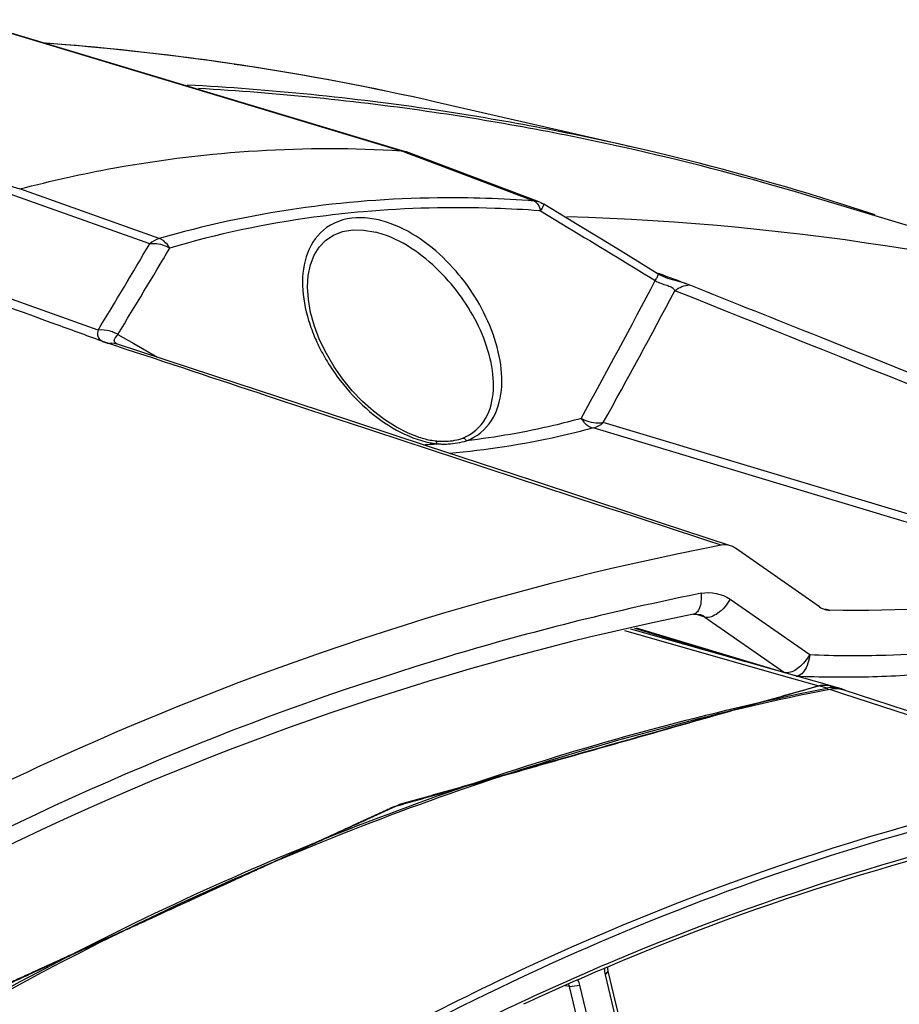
# Model space of a CAD drawing. Header units: millimetres. Extents: x 0 to 420, y 0 to 297.
# Tile 82 of 256: x 184 to 191, y 103 to 111. Entities that reach past the tile are written whole.
import ezdxf

# ---------------------------------------------------------------- set-up
doc = ezdxf.new("R2010")
doc.units = ezdxf.units.MM
doc.header["$LTSCALE"] = 23.1
doc.layers.get('0').update_dxf_attribs({"linetype": 'CONTINUOUS'})
doc.layers.add('02___PRT_ALL_AXES', color=7, linetype='CONTINUOUS')
doc.layers.add('03___PRT_ALL_CURVES', color=7, linetype='CONTINUOUS')

msp = doc.modelspace()

# ---------------------------------------------------------------- linework, layer by layer
at = {"color": 7, "linetype": 'Continuous'}
for p, q in [((183.5872, 110.9722), (187.0371, 109.9345)), ((183.6203, 110.9663), (187.0703, 109.9286)), ((184.284, 110.7816), (184.2263, 110.784)), ((184.2876, 110.7812), (184.2265, 110.7859)), ((184.2876, 110.7812), (184.284, 110.7816)), ((180.5677, 110.6694), (184.0177, 109.6318)), ((185.7793, 110.6108), (185.7166, 110.6202)), ((188.8921, 109.9578), (187.311, 110.3202)), ((187.0776, 109.9193), (187.0371, 109.9345)), ((187.2255, 109.8634), (187.0371, 109.9345)), ((187.2255, 109.8634), (187.0776, 109.9193)), ((188.1344, 109.5273), (187.0798, 109.9254)), ((188.0915, 109.5365), (187.2255, 109.8634)), ((185.1217, 109.2388), (184.0177, 109.6318)), ((185.0467, 109.1976), (183.9428, 109.5906)), ((188.1417, 109.4587), (188.1305, 109.4595)), ((188.1417, 109.4587), (188.1306, 109.4593)), ((188.1417, 109.4587), (188.3572, 109.3278)), ((186.8538, 109.2847), (186.8362, 109.2895)), ((186.8539, 109.2847), (186.8538, 109.2847)), ((189.0723, 108.9586), (188.8126, 109.1175)), ((184.6378, 108.5137), (183.2824, 108.9985)), ((189.0507, 108.9714), (189.0739, 108.9628)), ((189.0519, 108.9714), (189.0751, 108.9628)), ((189.1298, 108.931), (189.1289, 108.9313)), ((184.7939, 108.4802), (184.9201, 108.4075)), ((184.7862, 108.3867), (184.7146, 108.4103)), ((184.786, 108.3867), (184.7146, 108.4103)), ((184.7842, 108.4059), (184.782, 108.4067)), ((185.5618, 108.1501), (184.7842, 108.4059)), ((184.9201, 108.4075), (185.1079, 108.2994)), ((192.6242, 106.5167), (188.5571, 107.7399)), ((192.7045, 106.5591), (188.6374, 107.7824)), ((187.1757, 107.6677), (187.1772, 107.6672)), ((187.281, 107.642), (187.3074, 107.6382)), ((190.3504, 106.3231), (189.6837, 106.7872)), ((189.6415, 106.3837), (190.2719, 105.945)), ((189.3511, 106.2646), (189.3511, 106.2646)), ((189.4422, 106.2425), (189.3702, 106.2662)), ((189.4025, 106.2621), (189.4037, 106.2617)), ((190.3937, 106.3079), (190.4307, 106.2968)), ((189.4422, 106.2425), (190.0725, 105.8038)), ((188.8057, 106.1353), (190.1089, 105.7647)), ((190.449, 105.6943), (188.8556, 106.1471)), ((188.8835, 106.1537), (189.7596, 105.8902)), ((188.8978, 106.1571), (190.0725, 105.8038)), ((190.1089, 105.7647), (190.345, 105.6976)), ((190.4093, 105.6805), (190.345, 105.6976)), ((190.4093, 105.6805), (190.4162, 105.6673)), ((190.5347, 105.636), (190.4297, 105.6702)), ((190.512, 105.6778), (190.4469, 105.6949)), ((192.5952, 104.964), (190.5347, 105.636)), ((192.7064, 104.9579), (190.5439, 105.6639)), ((188.6711, 103.4719), (188.6622, 103.4681)), ((188.6714, 103.4712), (188.6624, 103.4675)), ((188.6739, 103.4393), (188.6521, 103.4093)), ((188.6521, 103.4093), (190.9796, 93.7649)), ((188.6739, 103.4393), (191.0014, 93.7949)), ((188.371, 103.3166), (188.3369, 103.3239)), ((188.371, 103.3166), (188.4527, 103.3286)), ((190.6985, 93.6722), (188.371, 103.3166)), ((190.7802, 93.6842), (188.4527, 103.3286)), ((188.0106, 103.2044), (187.9967, 103.1978)), ((188.0106, 103.2043), (187.9968, 103.1976))]:
    msp.add_line(p, q, dxfattribs=at)
for points in [[(185.7791, 110.6102), (185.7618, 110.6134), (185.7163, 110.6186)], [(188.8126, 109.1175), (188.6228, 109.2335), (188.4312, 109.3504), (188.1678, 109.511)], [(186.3922, 108.437), (186.3506, 108.5459), (186.3206, 108.6531), (186.3025, 108.7564), (186.2964, 108.8548), (186.3021, 108.947), (186.3196, 109.0316), (186.3487, 109.1072), (186.389, 109.1723), (186.4403, 109.2259), (186.5019, 109.267), (186.5734, 109.2947), (186.6535, 109.308), (186.7403, 109.3066), (186.8363, 109.2894)], [(189.1289, 108.9313), (189.1118, 108.9383), (189.0724, 108.9586)], [(187.1757, 107.6677), (187.0938, 107.6987), (186.9995, 107.7459), (186.9069, 107.8042), (186.8172, 107.8722), (186.7316, 107.949), (186.6507, 108.0337), (186.5754, 108.1255), (186.5065, 108.2239), (186.445, 108.3282), (186.3922, 108.437)], [(189.6454, 106.8063), (188.9045, 107.0503), (188.0774, 107.3225), (187.2446, 107.5966), (186.406, 107.8724), (185.5618, 108.1501)], [(189.3511, 106.2646), (189.3765, 106.2667), (189.4011, 106.2626), (189.4037, 106.2617)]]:
    msp.add_lwpolyline(points, dxfattribs=at)
for centre, radius, start, end in [((182.6669, 90.0262), 20.8186, 77.11025, 85.71419), ((182.6654, 89.9699), 20.8745, 81.59507, 85.54303), ((182.6927, 90.163), 20.6794, 77.09537, 81.4161), ((187.0286, 109.7894), 0.1453, 69.31551, 73.27342), ((188.0823, 109.3875), 0.1493, 81.26963, 86.44699), ((188.0826, 109.39), 0.1468, 69.45956, 81.26891), ((186.682, 108.6349), 0.772, 75.42848, 76.799), ((187.7078, 88.5452), 20.8773, 73.30761, 88.23859), ((140.5761, 135.3233), 51.577, 328.68138, 329.56655), ((140.6438, 135.5411), 51.7834, 328.49464, 329.37838), ((134.2711, 137.6667), 61.8687, 331.151533, 332.299256), ((188.1525, 109.3949), 1.0207, 331.42838, 332.48637), ((168.5635, 53.8613), 58.7954, 69.329535, 69.582181), ((134.7948, 137.6963), 61.5944, 330.94426, 332.049549), ((187.5952, 108.9864), 1.3498, 197.07596, 203.49065), ((184.6454, 108.2176), 0.3017, 60.52107, 66.07185), ((184.5248, 108.6408), 0.3133, 327.01677, 329.17196), ((187.7024, 109.0314), 1.466, 203.43216, 205.95176), ((187.7763, 109.0679), 1.5484, 205.97116, 211.116), ((186.747, 114.5613), 6.9703, 273.81745, 274.41217), ((187.4067, 108.3317), 0.7225, 258.87955, 259.71225), ((187.3997, 108.2914), 0.6815, 259.68542, 263.21679), ((186.7538, 114.4721), 6.8807, 274.4128, 274.71367), ((187.3786, 108.2288), 0.5949, 263.11875, 266.58781), ((187.3771, 108.3845), 0.7721, 265.69944, 268.51979), ((189.5985, 106.6648), 0.1491, 55.17629, 71.67099), ((193.8697, 84.3351), 22.5408, 101.65292, 106.54678), ((193.7575, 84.8358), 22.0277, 101.37853, 101.63028), ((189.353, 106.1123), 0.1578, 64.0621, 71.25938), ((189.352, 106.1102), 0.1601, 55.72234, 64.06155), ((190.4345, 106.4443), 0.1476, 253.33035, 268.52342), ((190.5248, 114.8468), 9.0787, 267.72173, 269.54167), ((190.456, 105.4474), 0.2377, 95.75683, 101.33904), ((190.391, 105.4822), 0.2199, 75.27891, 83.07585), ((190.4756, 105.4417), 0.233, 90.10147, 101.35634), ((190.4554, 105.4542), 0.2308, 90.05793, 95.75589), ((190.4553, 105.4613), 0.2238, 75.33349, 90.05446), ((190.4753, 105.4509), 0.2239, 84.25762, 90.03989), ((190.4756, 105.4545), 0.2203, 71.95721, 84.24531), ((190.4554, 105.4631), 0.222, 61.74512, 75.22439), ((196.5637, 85.1551), 20.2025, 101.32877, 114.71499), ((196.5342, 84.9425), 20.1287, 101.54196, 112.99427), ((196.5552, 84.9589), 20.1459, 101.61118, 112.79423), ((196.7282, 84.5001), 20.6359, 112.74343, 112.96445), ((197.0042, 84.1743), 21.2776, 114.68829, 120.69577), ((196.7533, 84.3784), 20.7336, 112.96967, 114.95347), ((196.7764, 84.388), 20.7579, 112.96635, 114.97894), ((196.9552, 84.0104), 21.1758, 115.02765, 120.59554)]:
    msp.add_arc(centre, radius, start, end, dxfattribs=at)
for points, knots in [([(184.0177, 109.6318), (184.2664, 109.6972), (185.2564, 109.9175), (186.2818, 109.9817), (187.0371, 109.9345)], [0, 0, 0, 0, 0.253546, 1, 1, 1, 1]), ([(188.0915, 109.5365), (187.8366, 109.5556), (186.839, 109.5892), (185.8339, 109.4477), (185.1217, 109.2388)], [0, 0, 0, 0, 0.256214, 1, 1, 1, 1]), ([(188.0915, 109.5365), (188.0962, 109.5345), (188.1173, 109.5206), (188.129, 109.4966), (188.1357, 109.4779)], [0, 0, 0, 0, 0.202711, 1, 1, 1, 1]), ([(186.7396, 109.4515), (186.6084, 109.44), (186.091, 109.3821), (185.5791, 109.2738), (185.206, 109.1644)], [0, 0, 0, 0, 0.253014, 1, 1, 1, 1]), ([(188.1305, 109.4595), (188.0135, 109.4681), (187.5503, 109.4932), (187.0849, 109.4818), (186.7396, 109.4515)], [0, 0, 0, 0, 0.252849, 1, 1, 1, 1]), ([(188.1417, 109.4587), (188.1483, 109.4715), (188.1603, 109.4885), (188.1645, 109.5038), (188.1692, 109.5102), (188.168, 109.5109)], [0, 0, 0, 0, 0.737521, 0.932123, 1, 1, 1, 1]), ([(186.7176, 109.4046), (186.6238, 109.406), (186.4354, 109.3591), (186.274, 109.1281), (186.2436, 108.8591), (186.2776, 108.6796), (186.305, 108.5901)], [0, 0, 0, 0, 0.261848, 0.496165, 0.738657, 1, 1, 1, 1]), ([(187.724, 108.5854), (187.6455, 108.7611), (187.4176, 109.0925), (187.0736, 109.3308), (186.8762, 109.3821)], [0, 0, 0, 0, 0.485494, 1, 1, 1, 1]), ([(185.206, 109.1644), (185.2001, 109.1738), (185.1783, 109.2043), (185.1475, 109.2314), (185.1217, 109.2388)], [0, 0, 0, 0, 0.292866, 1, 1, 1, 1]), ([(187.6501, 108.5447), (187.5732, 108.7052), (187.356, 109.0098), (187.0381, 109.2327), (186.8539, 109.2847)], [0, 0, 0, 0, 0.48183, 1, 1, 1, 1]), ([(185.0467, 109.1976), (185.059, 109.2), (185.1142, 109.2034), (185.1689, 109.1848), (185.206, 109.1644)], [0, 0, 0, 0, 0.228511, 1, 1, 1, 1]), ([(184.7146, 108.4103), (184.5891, 108.4552), (184.0856, 108.6414), (183.5792, 108.8195), (183.1993, 108.9554)], [0, 0, 0, 0, 0.248379, 1, 1, 1, 1]), ([(189.0724, 108.9586), (189.0752, 108.9567), (189.0642, 108.9407), (189.0621, 108.9317), (189.0577, 108.9234)], [0, 0, 0, 0, 0.265665, 1, 1, 1, 1]), ([(189.3179, 108.8719), (189.3059, 108.8766), (189.2438, 108.8983), (189.1792, 108.9123), (189.1298, 108.931)], [0, 0, 0, 0, 0.196209, 1, 1, 1, 1]), ([(189.1417, 108.869), (189.1469, 108.8673), (189.1638, 108.8615), (189.1806, 108.8537), (189.1902, 108.8454)], [0, 0, 0, 0, 0.299826, 1, 1, 1, 1]), ([(193.4848, 107.2033), (192.4444, 107.6214), (191.0563, 108.1797), (189.666, 108.7325), (189.3179, 108.8718)], [0, 0, 0, 0, 0.749407, 1, 1, 1, 1]), ([(184.7678, 108.4933), (184.7568, 108.4982), (184.7156, 108.5136), (184.6696, 108.5192), (184.6378, 108.5137)], [0, 0, 0, 0, 0.270502, 1, 1, 1, 1]), ([(187.5259, 107.6601), (187.5996, 107.6879), (187.7284, 107.8015), (187.7812, 108.0448), (187.7506, 108.2975), (187.6894, 108.4627), (187.6501, 108.5447)], [0, 0, 0, 0, 0.238085, 0.472341, 0.725385, 1, 1, 1, 1]), ([(187.5559, 107.6383), (187.6355, 107.6678), (187.7765, 107.7853), (187.8463, 108.044), (187.8242, 108.3171), (187.7638, 108.4965), (187.724, 108.5854)], [0, 0, 0, 0, 0.238344, 0.473405, 0.726275, 1, 1, 1, 1]), ([(184.6378, 108.5137), (184.635, 108.5005), (184.6297, 108.4768), (184.651, 108.4291), (184.69, 108.4188), (184.7145, 108.4104)], [0, 0, 0, 0, 0.275144, 0.472314, 1, 1, 1, 1]), ([(184.7909, 108.4022), (184.7798, 108.4086), (184.7517, 108.4333), (184.7796, 108.4578), (184.7876, 108.4702)], [0, 0, 0, 0, 0.464699, 1, 1, 1, 1]), ([(189.5701, 106.8109), (188.3731, 107.2047), (186.7775, 107.7272), (185.184, 108.2559), (184.7862, 108.3867)], [0, 0, 0, 0, 0.750578, 1, 1, 1, 1]), ([(186.4507, 108.2677), (186.483, 108.2142), (186.6297, 108.0004), (186.8282, 107.8185), (187.0006, 107.7235)], [0, 0, 0, 0, 0.24122, 1, 1, 1, 1]), ([(188.4618, 107.8153), (188.3897, 107.7952), (188.0916, 107.7183), (187.7873, 107.6657), (187.5559, 107.6383)], [0, 0, 0, 0, 0.243278, 1, 1, 1, 1]), ([(188.6374, 107.7824), (188.624, 107.7788), (188.5633, 107.7718), (188.5021, 107.7921), (188.4618, 107.8153)], [0, 0, 0, 0, 0.230468, 1, 1, 1, 1]), ([(188.4618, 107.8153), (188.4683, 107.8054), (188.4926, 107.7727), (188.5285, 107.7453), (188.5572, 107.7399)], [0, 0, 0, 0, 0.289271, 1, 1, 1, 1]), ([(188.5571, 107.7399), (188.4672, 107.7149), (188.0931, 107.621), (187.7101, 107.5635), (187.419, 107.5381)], [0, 0, 0, 0, 0.242131, 1, 1, 1, 1]), ([(187.3432, 107.635), (187.3596, 107.634), (187.4213, 107.633), (187.4835, 107.6442), (187.5259, 107.6601)], [0, 0, 0, 0, 0.265867, 1, 1, 1, 1]), ([(187.5259, 107.6601), (187.5338, 107.6588), (187.5462, 107.653), (187.5507, 107.6415), (187.5517, 107.6378)], [0, 0, 0, 0, 0.6735, 1, 1, 1, 1]), ([(187.3074, 107.6382), (187.3087, 107.6377), (187.3169, 107.6335), (187.3173, 107.6217), (187.3167, 107.6142)], [0, 0, 0, 0, 0.157897, 1, 1, 1, 1]), ([(187.3572, 107.6127), (187.3747, 107.6122), (187.4416, 107.6128), (187.5087, 107.6238), (187.5559, 107.6383)], [0, 0, 0, 0, 0.261337, 1, 1, 1, 1]), ([(189.5701, 106.8109), (187.7643, 106.4633), (184.1648, 105.2938), (179.2382, 102.3173), (174.9195, 98.2466), (172.6008, 94.9627), (171.5964, 93.2085)], [0, 0, 0, 0, 0.237805, 0.484016, 0.738604, 1, 1, 1, 1]), ([(192.6242, 106.5167), (192.4428, 106.4756), (191.7204, 106.3348), (190.9805, 106.2826), (190.4307, 106.2968)], [0, 0, 0, 0, 0.252663, 1, 1, 1, 1]), ([(189.4117, 106.4306), (189.413, 106.4139), (189.4135, 106.3612), (189.4019, 106.2992), (189.3731, 106.2754)], [0, 0, 0, 0, 0.309523, 1, 1, 1, 1]), ([(189.6415, 106.3837), (189.6164, 106.3404), (189.5644, 106.2755), (189.4754, 106.2325), (189.4422, 106.2425)], [0, 0, 0, 0, 0.59092, 1, 1, 1, 1]), ([(189.3511, 106.2646), (187.6149, 105.9152), (184.1568, 104.7681), (179.4188, 101.8933), (175.2534, 97.9811), (173.0047, 94.8306), (172.0261, 93.1476)], [0, 0, 0, 0, 0.237795, 0.484013, 0.738593, 1, 1, 1, 1]), ([(190.2719, 105.945), (190.4735, 105.937), (191.2876, 105.9323), (192.1019, 106.0392), (192.6983, 106.1768)], [0, 0, 0, 0, 0.247916, 1, 1, 1, 1]), ([(190.4522, 105.7684), (190.642, 105.7669), (191.4074, 105.7845), (192.1702, 105.8979), (192.7298, 106.0324)], [0, 0, 0, 0, 0.248085, 1, 1, 1, 1]), ([(171.9532, 93.2181), (172.846, 94.7536), (174.8737, 97.647), (178.5815, 101.331), (182.7931, 104.1848), (185.883, 105.477), (187.4501, 105.9424)], [0, 0, 0, 0, 0.259927, 0.513977, 0.760781, 1, 1, 1, 1]), ([(190.2719, 105.945), (190.2496, 105.9066), (190.2004, 105.8458), (190.1276, 105.8024), (190.0939, 105.8012)], [0, 0, 0, 0, 0.567876, 1, 1, 1, 1]), ([(190.2719, 105.945), (190.2694, 105.9221), (190.2584, 105.8582), (190.2101, 105.7735), (190.1639, 105.7753)], [0, 0, 0, 0, 0.332191, 1, 1, 1, 1]), ([(173.227, 92.677), (174.1958, 94.3457), (176.4239, 97.4701), (180.5515, 101.3489), (184.5087, 103.7461), (187.846, 105.0581), (189.5532, 105.509), (190.4093, 105.6805)], [0, 0, 0, 0, 0.261142, 0.515553, 0.76172, 0.88183, 1, 1, 1, 1]), ([(190.4297, 105.6702), (189.5734, 105.4989), (187.8659, 105.0482), (184.5279, 103.7364), (180.5698, 101.3389), (176.4416, 97.4592), (174.2135, 94.334), (173.2448, 92.6648)], [0, 0, 0, 0, 0.118168, 0.238276, 0.484441, 0.738854, 1, 1, 1, 1]), ([(190.4176, 105.7005), (190.3997, 105.7027), (190.3751, 105.7024), (190.3512, 105.6986), (190.345, 105.6976)], [0, 0, 0, 0, 0.741603, 1, 1, 1, 1]), ([(186.1773, 102.4299), (187.1794, 103.0248), (189.2656, 104.0448), (191.4956, 104.6953), (192.618, 104.9193)], [0, 0, 0, 0, 0.50453, 1, 1, 1, 1])]:
    msp.add_open_spline(points, degree=3, knots=knots, dxfattribs=at)
for points in [[(187.0366, 109.9347), (187.048, 109.934), (187.0595, 109.9319), (187.0704, 109.9286)], [(188.1341, 109.5275), (188.1458, 109.523), (188.158, 109.5184), (188.1679, 109.5107)], [(188.1357, 109.4779), (188.138, 109.4716), (188.14, 109.4652), (188.1417, 109.4587)], [(186.8583, 109.3865), (186.8123, 109.3973), (186.7649, 109.4039), (186.7176, 109.4046)], [(188.3572, 109.3278), (188.5879, 109.1877), (188.8184, 109.0473), (189.0489, 108.9068)], [(185.1217, 109.2388), (185.0942, 109.2315), (185.068, 109.2165), (185.0467, 109.1976)], [(189.0489, 108.9068), (189.0773, 108.8892), (189.11, 108.8795), (189.1417, 108.869)], [(189.1902, 108.8454), (189.1961, 108.8403), (189.2011, 108.8338), (189.2046, 108.8268)], [(189.2043, 108.8266), (189.2367, 108.8541), (189.2811, 108.8724), (189.3236, 108.8717)], [(193.3712, 107.1569), (191.9827, 107.7145), (190.5938, 108.271), (189.2044, 108.8265)], [(184.7091, 108.4091), (184.7336, 108.4145), (184.7604, 108.4137), (184.7842, 108.4059)], [(188.5572, 107.7399), (188.5867, 107.7466), (188.6149, 107.7622), (188.6374, 107.7824)], [(187.0006, 107.7235), (187.0838, 107.6776), (187.1741, 107.6411), (187.2674, 107.6228)], [(187.1772, 107.6672), (187.2112, 107.6564), (187.2459, 107.6477), (187.2811, 107.642)], [(189.6454, 106.8063), (189.6215, 106.8142), (189.5948, 106.8156), (189.5701, 106.8109)], [(189.4117, 106.4306), (189.4883, 106.446), (189.5774, 106.4284), (189.6415, 106.3837)], [(189.3731, 106.2754), (189.3668, 106.2702), (189.3591, 106.2663), (189.3511, 106.2647)], [(190.3504, 106.3231), (190.3631, 106.3143), (190.3774, 106.3074), (190.3922, 106.3029)], [(190.0939, 105.8012), (190.0867, 105.801), (190.0794, 105.8017), (190.0725, 105.8038)], [(188.6477, 103.4615), (188.6466, 103.4441), (188.648, 103.4263), (188.6521, 103.4093)], [(188.6714, 103.4712), (188.6707, 103.4605), (188.6715, 103.4497), (188.6739, 103.4393)], [(188.371, 103.3166), (188.3694, 103.3233), (188.3672, 103.3299), (188.3643, 103.3361)], [(188.4527, 103.3286), (188.4494, 103.3425), (188.4441, 103.3561), (188.4371, 103.3686)]]:
    msp.add_open_spline(points, degree=3, dxfattribs=at)
at = {"layer": '02___PRT_ALL_AXES', "color": 7, "linetype": 'Continuous'}
msp.add_line((193.7044, 108.5427), (190.2544, 109.5804), dxfattribs=at)
for centre, radius, start, end in [((184.224, 89.4921), 20.9922, 81.57014, 86.94068), ((184.2534, 89.4832), 20.9769, 81.65368, 86.77774), ((184.2822, 89.6957), 20.7624, 77.18248, 81.6471), ((184.2537, 89.7111), 20.7712, 77.09765, 81.56274), ((184.302, 89.7884), 20.6677, 73.26069, 77.17911), ((184.2733, 89.8021), 20.6782, 73.17409, 77.09423), ((184.2753, 89.8098), 20.6702, 71.63065, 73.17309)]:
    msp.add_arc(centre, radius, start, end, dxfattribs=at)
at = {"layer": '03___PRT_ALL_CURVES', "color": 4, "linetype": 'Continuous'}
for centre, radius, start, end in [((190.3902, 105.4828), 0.2198, 77.18062, 84.34863), ((190.3912, 105.4828), 0.2193, 74.14255, 84.31834), ((190.3904, 105.4838), 0.2189, 72.1732, 77.17816)]:
    msp.add_arc(centre, radius, start, end, dxfattribs=at)
for points, knots in [([(173.1642, 92.6965), (173.2305, 92.7958), (173.363, 92.9943), (173.5618, 93.2921), (173.7606, 93.5899), (173.9594, 93.8877), (174.1582, 94.1855), (174.357, 94.4833), (174.5227, 94.7314), (174.6552, 94.93), (174.7546, 95.0789), (174.8374, 95.2029), (174.9037, 95.3022), (174.9534, 95.3766), (175.0031, 95.4511), (175.0528, 95.5255), (175.1025, 95.6), (175.1439, 95.662), (175.1771, 95.7117), (175.1978, 95.7427), (175.2143, 95.7675), (175.2268, 95.7861), (175.2392, 95.8047), (175.2516, 95.8233), (175.262, 95.8388), (175.2692, 95.8497), (175.2734, 95.8559), (175.2765, 95.8606), (175.2796, 95.8652), (175.2819, 95.8687), (175.2835, 95.871), (175.2841, 95.872), (175.2846, 95.8728), (175.2852, 95.8735), (175.2863, 95.8747), (175.2878, 95.8765), (175.2903, 95.8793), (175.2934, 95.8829), (175.2984, 95.8886), (175.3046, 95.8956), (175.312, 95.9041), (175.3219, 95.9155), (175.3343, 95.9296), (175.3491, 95.9466), (175.3689, 95.9693), (175.3937, 95.9977), (175.4234, 96.0317), (175.4531, 96.0657), (175.4927, 96.111), (175.5422, 96.1677), (175.6016, 96.2357), (175.661, 96.3037), (175.7402, 96.3944), (175.8392, 96.5077), (175.9581, 96.6438), (176.0769, 96.7798), (176.1957, 96.9158), (176.3541, 97.0972), (176.5522, 97.3239), (176.7502, 97.5506), (176.9086, 97.7319), (177.0274, 97.8679), (177.1463, 98.004), (177.2651, 98.14), (177.3641, 98.2533), (177.4433, 98.344), (177.5027, 98.412), (177.5621, 98.48), (177.6116, 98.5367), (177.6512, 98.5821), (177.6809, 98.6161), (177.7107, 98.6501), (177.7354, 98.6784), (177.7552, 98.7011), (177.7701, 98.7181), (177.7824, 98.7323), (177.7923, 98.7436), (177.7998, 98.7521), (177.806, 98.7592), (177.8109, 98.7648), (177.814, 98.7684), (177.8165, 98.7712), (177.818, 98.773), (177.8191, 98.7742), (177.8197, 98.7749), (177.8204, 98.7755), (177.8213, 98.7762), (177.8226, 98.7774), (177.8243, 98.7789), (177.827, 98.7813), (177.8304, 98.7842), (177.8345, 98.7878), (177.8399, 98.7926), (177.8494, 98.8009), (177.863, 98.8127), (177.8792, 98.827), (177.8955, 98.8412), (177.9118, 98.8554), (177.9335, 98.8744), (177.9606, 98.8981), (178.004, 98.9361), (178.0582, 98.9836), (178.1233, 99.0405), (178.1884, 99.0975), (178.2534, 99.1544), (178.3185, 99.2114), (178.4053, 99.2873), (178.5138, 99.3822), (178.6439, 99.4961), (178.8175, 99.648), (179.0344, 99.8378), (179.2513, 100.0276), (179.4249, 100.1795), (179.5551, 100.2934), (179.6852, 100.4073), (179.8154, 100.5212), (179.9455, 100.6351), (180.054, 100.73), (180.1408, 100.8059), (180.2059, 100.8629), (180.2709, 100.9198), (180.3252, 100.9673), (180.3686, 101.0053), (180.4011, 101.0337), (180.4336, 101.0622), (180.4662, 101.0907), (180.4933, 101.1144), (180.515, 101.1334), (180.5313, 101.1476), (180.5448, 101.1595), (180.5557, 101.169), (180.5638, 101.1761), (180.5719, 101.1832), (180.5787, 101.1892), (180.5841, 101.1939), (180.5875, 101.1969), (180.5902, 101.1992), (180.5923, 101.201), (180.594, 101.2025), (180.5952, 101.2035), (180.5958, 101.2041), (180.5963, 101.2046), (180.5969, 101.2049), (180.5977, 101.2055), (180.599, 101.2063), (180.6009, 101.2075), (180.6031, 101.209), (180.6062, 101.211), (180.6099, 101.2135), (180.616, 101.2174), (180.6235, 101.2224), (180.6326, 101.2283), (180.6417, 101.2342), (180.6538, 101.2421), (180.6689, 101.252), (180.687, 101.2639), (180.7112, 101.2797), (180.7414, 101.2995), (180.7777, 101.3232), (180.8139, 101.3469), (180.8502, 101.3706), (180.8985, 101.4022), (180.959, 101.4418), (181.0315, 101.4892), (181.104, 101.5367), (181.2007, 101.5999), (181.3216, 101.679), (181.4666, 101.7738), (181.6117, 101.8687), (181.7567, 101.9636), (181.9018, 102.0585), (182.0952, 102.185), (182.3369, 102.3431), (182.5787, 102.5012), (182.7721, 102.6277), (182.9171, 102.7226), (183.038, 102.8017), (183.1347, 102.8649), (183.2072, 102.9124), (183.2797, 102.9598), (183.3522, 103.0072), (183.4248, 103.0547), (183.4852, 103.0942), (183.5336, 103.1258), (183.5638, 103.1456), (183.588, 103.1614), (183.6061, 103.1733), (183.6242, 103.1851), (183.6423, 103.197), (183.6575, 103.2069), (183.668, 103.2138), (183.6741, 103.2178), (183.6786, 103.2207), (183.6824, 103.2232), (183.6854, 103.2252), (183.6873, 103.2264), (183.6888, 103.2274), (183.6898, 103.228), (183.6905, 103.2285), (183.6913, 103.2289), (183.6927, 103.2295), (183.6947, 103.2305), (183.6979, 103.2319), (183.7019, 103.2338), (183.7083, 103.2367), (183.7163, 103.2404), (183.7259, 103.2449), (183.7388, 103.2508), (183.7548, 103.2581), (183.774, 103.267), (183.7996, 103.2788), (183.8317, 103.2935), (183.8701, 103.3112), (183.9086, 103.3289), (183.9599, 103.3525), (184.024, 103.382), (184.1009, 103.4174), (184.1778, 103.4528), (184.2803, 103.5), (184.4085, 103.559), (184.5623, 103.6298), (184.7161, 103.7006), (184.8699, 103.7714), (185.075, 103.8658), (185.3314, 103.9838), (185.5877, 104.1018), (185.7928, 104.1962), (185.9466, 104.267), (186.1004, 104.3378), (186.2542, 104.4086), (186.3824, 104.4676), (186.4849, 104.5148), (186.5618, 104.5502), (186.6388, 104.5856), (186.7028, 104.6151), (186.7541, 104.6387), (186.7926, 104.6564), (186.831, 104.6741), (186.8631, 104.6888), (186.8887, 104.7006), (186.9079, 104.7095), (186.9239, 104.7169), (186.9368, 104.7228), (186.9464, 104.7272), (186.9544, 104.7309), (186.9608, 104.7338), (186.9648, 104.7357), (186.968, 104.7372), (186.97, 104.7381), (186.9714, 104.7387), (186.9722, 104.7391), (186.973, 104.7393), (186.9741, 104.7396), (186.9757, 104.74), (186.9778, 104.7406), (186.9811, 104.7416), (186.9852, 104.7427), (186.9901, 104.7441), (186.9967, 104.746), (187.0082, 104.7493), (187.0247, 104.754), (187.0445, 104.7596), (187.0642, 104.7652), (187.084, 104.7708), (187.1103, 104.7783), (187.1432, 104.7877), (187.1959, 104.8027), (187.2618, 104.8214), (187.3408, 104.8439), (187.4199, 104.8664), (187.4989, 104.8889), (187.5779, 104.9113), (187.6833, 104.9413), (187.815, 104.9788), (187.9731, 105.0237), (188.1838, 105.0837), (188.4473, 105.1586), (188.7634, 105.2485), (189.0796, 105.3385), (189.3957, 105.4284), (189.7118, 105.5183), (190.0279, 105.6082), (190.2387, 105.6682), (190.3441, 105.6981)], [0, 0, 0, 0, 0.015625, 0.03125, 0.046875, 0.0625, 0.078125, 0.09375, 0.109375, 0.117188, 0.125, 0.132812, 0.136719, 0.140625, 0.144531, 0.148438, 0.152344, 0.15625, 0.158203, 0.160156, 0.161133, 0.162109, 0.163086, 0.164062, 0.165039, 0.165527, 0.165771, 0.166016, 0.16626, 0.166504, 0.166565, 0.166626, 0.166656, 0.166687, 0.166748, 0.16687, 0.166992, 0.167236, 0.16748, 0.167969, 0.168457, 0.168945, 0.169922, 0.170898, 0.171875, 0.173828, 0.175781, 0.177734, 0.179688, 0.183594, 0.1875, 0.191406, 0.195312, 0.203125, 0.210938, 0.21875, 0.226562, 0.234375, 0.25, 0.265625, 0.273438, 0.28125, 0.289062, 0.296875, 0.304688, 0.308594, 0.3125, 0.316406, 0.320312, 0.322266, 0.324219, 0.326172, 0.328125, 0.329102, 0.330078, 0.331055, 0.331543, 0.332031, 0.33252, 0.332764, 0.333008, 0.33313, 0.333252, 0.333313, 0.333344, 0.333374, 0.333435, 0.333496, 0.333618, 0.33374, 0.333984, 0.334229, 0.334473, 0.334961, 0.335938, 0.336914, 0.337891, 0.338867, 0.339844, 0.341797, 0.34375, 0.347656, 0.351562, 0.355469, 0.359375, 0.363281, 0.367188, 0.375, 0.382812, 0.390625, 0.40625, 0.421875, 0.429688, 0.4375, 0.445312, 0.453125, 0.460938, 0.46875, 0.472656, 0.476562, 0.480469, 0.484375, 0.486328, 0.488281, 0.490234, 0.492188, 0.494141, 0.495117, 0.496094, 0.49707, 0.497559, 0.498047, 0.498535, 0.499023, 0.499268, 0.499512, 0.499634, 0.499756, 0.499878, 0.499939, 0.499969, 0.5, 0.500031, 0.500061, 0.500122, 0.500244, 0.500366, 0.500488, 0.500732, 0.500977, 0.501465, 0.501953, 0.502441, 0.50293, 0.503906, 0.504883, 0.505859, 0.507812, 0.509766, 0.511719, 0.513672, 0.515625, 0.519531, 0.523438, 0.527344, 0.53125, 0.539062, 0.546875, 0.554688, 0.5625, 0.570312, 0.578125, 0.59375, 0.609375, 0.617188, 0.625, 0.632812, 0.636719, 0.640625, 0.644531, 0.648438, 0.652344, 0.65625, 0.658203, 0.660156, 0.661133, 0.662109, 0.663086, 0.664062, 0.665039, 0.665527, 0.665771, 0.666016, 0.66626, 0.666382, 0.666504, 0.666565, 0.666626, 0.666656, 0.666687, 0.666748, 0.66687, 0.666992, 0.667236, 0.66748, 0.667969, 0.668457, 0.668945, 0.669922, 0.670898, 0.671875, 0.673828, 0.675781, 0.677734, 0.679688, 0.683594, 0.6875, 0.691406, 0.695312, 0.703125, 0.710938, 0.71875, 0.726562, 0.734375, 0.75, 0.765625, 0.773438, 0.78125, 0.789062, 0.796875, 0.804688, 0.808594, 0.8125, 0.816406, 0.820312, 0.822266, 0.824219, 0.826172, 0.828125, 0.829102, 0.830078, 0.831055, 0.831543, 0.832031, 0.83252, 0.832764, 0.833008, 0.83313, 0.833252, 0.833313, 0.833344, 0.833374, 0.833435, 0.833496, 0.833618, 0.83374, 0.833984, 0.834229, 0.834473, 0.834961, 0.835938, 0.836914, 0.837891, 0.838867, 0.839844, 0.841797, 0.84375, 0.847656, 0.851562, 0.855469, 0.859375, 0.863281, 0.867188, 0.875, 0.882812, 0.890625, 0.90625, 0.921875, 0.9375, 0.953125, 0.96875, 0.984375, 1, 1, 1, 1]), ([(190.345, 105.6976), (190.2414, 105.6682), (190.034, 105.6095), (189.723, 105.5215), (189.412, 105.4335), (189.101, 105.3455), (188.79, 105.2575), (188.479, 105.1695), (188.2198, 105.0961), (188.0125, 105.0375), (187.857, 104.9934), (187.7274, 104.9568), (187.6238, 104.9274), (187.546, 104.9054), (187.4682, 104.8834), (187.3905, 104.8614), (187.3127, 104.8394), (187.248, 104.8211), (187.1961, 104.8064), (187.1637, 104.7973), (187.1378, 104.7899), (187.1184, 104.7844), (187.0989, 104.7789), (187.0795, 104.7734), (187.0633, 104.7688), (187.052, 104.7656), (187.0455, 104.7638), (187.0406, 104.7624), (187.0366, 104.7613), (187.0333, 104.7604), (187.0313, 104.7598), (187.0297, 104.7593), (187.0287, 104.759), (187.0279, 104.7588), (187.0271, 104.7585), (187.0257, 104.7578), (187.0236, 104.7569), (187.0204, 104.7554), (187.0164, 104.7536), (187.01, 104.7507), (187.002, 104.747), (186.9924, 104.7426), (186.9796, 104.7368), (186.9635, 104.7294), (186.9443, 104.7206), (186.9186, 104.7089), (186.8866, 104.6942), (186.8481, 104.6766), (186.8096, 104.659), (186.7583, 104.6356), (186.6942, 104.6062), (186.6172, 104.5711), (186.5402, 104.5359), (186.4376, 104.4889), (186.3093, 104.4303), (186.1554, 104.3599), (186.0015, 104.2895), (185.8476, 104.2191), (185.6423, 104.1253), (185.3858, 104.008), (185.1292, 103.8907), (184.924, 103.7968), (184.7701, 103.7265), (184.6162, 103.6561), (184.4622, 103.5857), (184.334, 103.527), (184.2314, 103.4801), (184.1544, 103.4449), (184.0774, 103.4097), (184.0133, 103.3804), (183.962, 103.3569), (183.9235, 103.3393), (183.885, 103.3217), (183.853, 103.3071), (183.8273, 103.2954), (183.8081, 103.2866), (183.792, 103.2792), (183.7792, 103.2734), (183.7696, 103.269), (183.7616, 103.2653), (183.7551, 103.2624), (183.7511, 103.2605), (183.7479, 103.2591), (183.7459, 103.2581), (183.7445, 103.2575), (183.7437, 103.2571), (183.743, 103.2566), (183.7421, 103.256), (183.7406, 103.2551), (183.7388, 103.2539), (183.7358, 103.252), (183.7321, 103.2496), (183.7277, 103.2467), (183.7218, 103.2429), (183.7114, 103.2361), (183.6966, 103.2266), (183.6789, 103.2151), (183.6612, 103.2036), (183.6434, 103.1921), (183.6198, 103.1767), (183.5902, 103.1576), (183.5429, 103.1269), (183.4838, 103.0886), (183.4129, 103.0426), (183.3419, 102.9966), (183.271, 102.9506), (183.2, 102.9047), (183.1055, 102.8433), (182.9872, 102.7667), (182.8453, 102.6747), (182.6562, 102.5521), (182.4197, 102.3988), (182.1832, 102.2455), (181.994, 102.1229), (181.8522, 102.0309), (181.7103, 101.9389), (181.5684, 101.8469), (181.4265, 101.755), (181.3083, 101.6783), (181.2137, 101.617), (181.1427, 101.571), (181.0718, 101.525), (181.0127, 101.4867), (180.9654, 101.456), (180.9299, 101.433), (180.8944, 101.4101), (180.859, 101.3871), (180.8294, 101.3679), (180.8058, 101.3526), (180.788, 101.3411), (180.7733, 101.3315), (180.7614, 101.3238), (180.7526, 101.3181), (180.7437, 101.3123), (180.7363, 101.3075), (180.7304, 101.3037), (180.7267, 101.3013), (180.7237, 101.2994), (180.7215, 101.298), (180.7197, 101.2968), (180.7184, 101.2959), (180.7177, 101.2954), (180.7171, 101.2951), (180.7166, 101.2946), (180.7159, 101.294), (180.7147, 101.293), (180.7129, 101.2915), (180.7108, 101.2896), (180.708, 101.2872), (180.7046, 101.2842), (180.699, 101.2794), (180.692, 101.2733), (180.6837, 101.2661), (180.6753, 101.2588), (180.6642, 101.2491), (180.6502, 101.237), (180.6335, 101.2225), (180.6112, 101.2032), (180.5834, 101.179), (180.55, 101.15), (180.5165, 101.121), (180.4831, 101.092), (180.4385, 101.0533), (180.3828, 101.0049), (180.316, 100.9469), (180.2491, 100.8888), (180.16, 100.8114), (180.0486, 100.7147), (179.9149, 100.5986), (179.7812, 100.4826), (179.6475, 100.3665), (179.5138, 100.2504), (179.3355, 100.0957), (179.1126, 99.9022), (178.8898, 99.7088), (178.7115, 99.554), (178.5778, 99.4379), (178.4664, 99.3412), (178.3773, 99.2638), (178.3104, 99.2058), (178.2436, 99.1477), (178.1767, 99.0897), (178.1099, 99.0317), (178.0542, 98.9833), (178.0096, 98.9446), (177.9817, 98.9204), (177.9594, 98.9011), (177.9427, 98.8866), (177.926, 98.8721), (177.9093, 98.8576), (177.8954, 98.8455), (177.8856, 98.837), (177.8801, 98.8322), (177.8759, 98.8285), (177.8717, 98.8249), (177.8686, 98.8222), (177.8665, 98.8204), (177.8656, 98.8196), (177.8649, 98.819), (177.8643, 98.8184), (177.8632, 98.8171), (177.8616, 98.8153), (177.8592, 98.8125), (177.8561, 98.809), (177.8511, 98.8033), (177.8449, 98.7963), (177.8374, 98.7878), (177.8275, 98.7765), (177.8151, 98.7623), (177.8002, 98.7454), (177.7804, 98.7227), (177.7556, 98.6945), (177.7258, 98.6605), (177.696, 98.6266), (177.6563, 98.5814), (177.6067, 98.5248), (177.5472, 98.457), (177.4876, 98.3891), (177.4083, 98.2986), (177.309, 98.1855), (177.1899, 98.0498), (177.0709, 97.9141), (176.9518, 97.7784), (176.793, 97.5974), (176.5945, 97.3712), (176.3961, 97.145), (176.2373, 96.9641), (176.1182, 96.8284), (175.9991, 96.6927), (175.8801, 96.5569), (175.7808, 96.4438), (175.7014, 96.3534), (175.6419, 96.2855), (175.5824, 96.2177), (175.5327, 96.1611), (175.493, 96.1159), (175.4633, 96.0819), (175.4335, 96.048), (175.4087, 96.0197), (175.3888, 95.9971), (175.374, 95.9802), (175.3616, 95.966), (175.3516, 95.9547), (175.3442, 95.9462), (175.338, 95.9392), (175.333, 95.9335), (175.3299, 95.93), (175.3274, 95.9271), (175.3259, 95.9254), (175.3248, 95.9241), (175.3242, 95.9234), (175.3237, 95.9226), (175.323, 95.9216), (175.3214, 95.9193), (175.3191, 95.9157), (175.3159, 95.911), (175.3127, 95.9063), (175.3085, 95.9), (175.3011, 95.8889), (175.2906, 95.8732), (175.2779, 95.8542), (175.2653, 95.8353), (175.2526, 95.8164), (175.2357, 95.7912), (175.2147, 95.7597), (175.1809, 95.7092), (175.1387, 95.6462), (175.0881, 95.5705), (175.0375, 95.4948), (174.9868, 95.4192), (174.9362, 95.3435), (174.8687, 95.2426), (174.7843, 95.1165), (174.6831, 94.9652), (174.5481, 94.7634), (174.3793, 94.5112), (174.1768, 94.2085), (173.9743, 93.9059), (173.7718, 93.6032), (173.5693, 93.3005), (173.3667, 92.9979), (173.2317, 92.7961), (173.1642, 92.6952)], [0, 0, 0, 0, 0.015625, 0.03125, 0.046875, 0.0625, 0.078125, 0.09375, 0.109375, 0.117188, 0.125, 0.132812, 0.136719, 0.140625, 0.144531, 0.148438, 0.152344, 0.15625, 0.158203, 0.160156, 0.161133, 0.162109, 0.163086, 0.164062, 0.165039, 0.165527, 0.165771, 0.166016, 0.16626, 0.166382, 0.166504, 0.166565, 0.166626, 0.166656, 0.166687, 0.166748, 0.16687, 0.166992, 0.167236, 0.16748, 0.167969, 0.168457, 0.168945, 0.169922, 0.170898, 0.171875, 0.173828, 0.175781, 0.177734, 0.179688, 0.183594, 0.1875, 0.191406, 0.195312, 0.203125, 0.210938, 0.21875, 0.226562, 0.234375, 0.25, 0.265625, 0.273438, 0.28125, 0.289062, 0.296875, 0.304688, 0.308594, 0.3125, 0.316406, 0.320312, 0.322266, 0.324219, 0.326172, 0.328125, 0.329102, 0.330078, 0.331055, 0.331543, 0.332031, 0.33252, 0.332764, 0.333008, 0.33313, 0.333252, 0.333313, 0.333344, 0.333374, 0.333435, 0.333496, 0.333618, 0.33374, 0.333984, 0.334229, 0.334473, 0.334961, 0.335938, 0.336914, 0.337891, 0.338867, 0.339844, 0.341797, 0.34375, 0.347656, 0.351562, 0.355469, 0.359375, 0.363281, 0.367188, 0.375, 0.382812, 0.390625, 0.40625, 0.421875, 0.429688, 0.4375, 0.445312, 0.453125, 0.460938, 0.46875, 0.472656, 0.476562, 0.480469, 0.484375, 0.486328, 0.488281, 0.490234, 0.492188, 0.494141, 0.495117, 0.496094, 0.49707, 0.497559, 0.498047, 0.498535, 0.499023, 0.499268, 0.499512, 0.499634, 0.499756, 0.499878, 0.499939, 0.499969, 0.5, 0.500031, 0.500061, 0.500122, 0.500244, 0.500366, 0.500488, 0.500732, 0.500977, 0.501465, 0.501953, 0.502441, 0.50293, 0.503906, 0.504883, 0.505859, 0.507812, 0.509766, 0.511719, 0.513672, 0.515625, 0.519531, 0.523438, 0.527344, 0.53125, 0.539062, 0.546875, 0.554688, 0.5625, 0.570312, 0.578125, 0.59375, 0.609375, 0.617188, 0.625, 0.632812, 0.636719, 0.640625, 0.644531, 0.648438, 0.652344, 0.65625, 0.658203, 0.660156, 0.661133, 0.662109, 0.663086, 0.664062, 0.665039, 0.665527, 0.665771, 0.666016, 0.66626, 0.666504, 0.666565, 0.666626, 0.666656, 0.666687, 0.666748, 0.66687, 0.666992, 0.667236, 0.66748, 0.667969, 0.668457, 0.668945, 0.669922, 0.670898, 0.671875, 0.673828, 0.675781, 0.677734, 0.679688, 0.683594, 0.6875, 0.691406, 0.695312, 0.703125, 0.710938, 0.71875, 0.726562, 0.734375, 0.75, 0.765625, 0.773438, 0.78125, 0.789062, 0.796875, 0.804688, 0.808594, 0.8125, 0.816406, 0.820312, 0.822266, 0.824219, 0.826172, 0.828125, 0.829102, 0.830078, 0.831055, 0.831543, 0.832031, 0.83252, 0.832764, 0.833008, 0.83313, 0.833252, 0.833313, 0.833344, 0.833374, 0.833435, 0.833496, 0.83374, 0.833984, 0.834229, 0.834473, 0.834961, 0.835938, 0.836914, 0.837891, 0.838867, 0.839844, 0.841797, 0.84375, 0.847656, 0.851562, 0.855469, 0.859375, 0.863281, 0.867188, 0.875, 0.882812, 0.890625, 0.90625, 0.921875, 0.9375, 0.953125, 0.96875, 0.984375, 1, 1, 1, 1]), ([(190.3441, 105.6981), (190.3591, 105.7011), (190.3819, 105.7034), (190.4044, 105.7024), (190.4118, 105.7016)], [0, 0, 0, 0, 0.6661, 1, 1, 1, 1]), ([(190.4129, 105.701), (190.4054, 105.7018), (190.3829, 105.7029), (190.3601, 105.7006), (190.345, 105.6976)], [0, 0, 0, 0, 0.333834, 1, 1, 1, 1])]:
    msp.add_open_spline(points, degree=3, knots=knots, dxfattribs=at)

doc.saveas('drawing.dxf')
